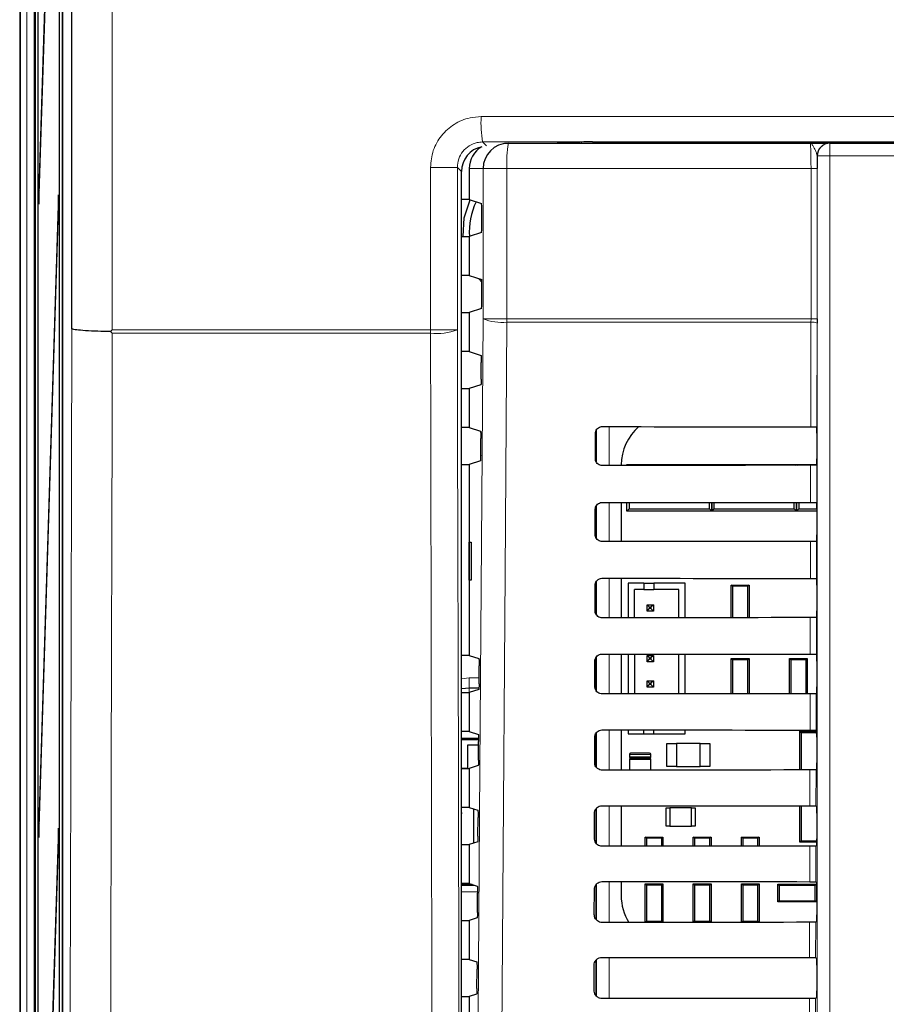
# Model space of a CAD drawing. Header units: millimetres. Extents: x 5 to 418, y 2 to 292.
# Tile 14 of 51: x 39 to 62, y 201 to 227. Entities that reach past the tile are written whole.
import ezdxf

# ---------------------------------------------------------------- set-up
doc = ezdxf.new("R2010")
doc.units = ezdxf.units.MM

msp = doc.modelspace()

# ---------------------------------------------------------------- linework, layer by layer
at = {"color": 7, "linetype": 'Continuous', "lineweight": 25}
for p, q in [((38.8288, 251.0853), (38.8288, 94.4184)), ((39.239, 250.7511), (39.239, 95.238)), ((39.9526, 250.2784), (39.9526, 118.8642)), ((40.2016, 218.7083), (40.2016, 250.0285)), ((39.3054, 244.3853), (39.3054, 98.752)), ((39.3133, 98.752), (39.3133, 244.3853)), ((39.8698, 244.3853), (39.8698, 119.5187)), ((39.8777, 119.5187), (39.8777, 244.3853)), ((39.8462, 238.8972), (39.333, 222.3602)), ((39.3369, 221.9849), (39.8501, 238.5219)), ((51.5899, 223.5853), (51.6944, 223.5853)), ((51.6944, 223.5853), (59.6397, 223.5853)), ((52.8443, 223.5853), (53.2432, 223.6113)), ((53.2389, 223.6112), (53.2432, 223.6113)), ((60.153, 223.5853), (60.1564, 223.5853)), ((60.1564, 223.5853), (81.1679, 223.5853)), ((50.6621, 222.9187), (50.6621, 222.107)), ((50.461, 153.4055), (50.461, 222.8414)), ((39.333, 222.3602), (39.3369, 221.9849)), ((39.348, 222.344), (39.333, 222.3602)), ((39.8462, 222.2305), (39.333, 205.6936)), ((39.8501, 221.8552), (39.8462, 222.2305)), ((50.6621, 222.107), (50.461, 222.107)), ((50.6621, 222.107), (50.9855, 221.9994)), ((39.3369, 205.3183), (39.8501, 221.8552)), ((50.9941, 221.4046), (50.9941, 221.8327)), ((50.461, 221.1303), (50.6621, 221.1303)), ((50.9855, 221.238), (50.6621, 221.1303)), ((50.6621, 221.1303), (50.6621, 220.107)), ((50.6621, 220.107), (50.461, 220.107)), ((50.6621, 220.107), (50.9941, 219.9965)), ((50.9941, 219.9307), (50.9188, 220.0216)), ((50.9941, 219.4046), (50.9941, 219.9965)), ((50.9855, 219.238), (50.6621, 219.1303)), ((50.461, 219.1303), (50.6621, 219.1303)), ((50.6621, 219.1303), (50.6621, 218.107)), ((59.8209, 218.9631), (59.8208, 218.8526)), ((50.6621, 218.107), (50.461, 218.107)), ((50.6621, 218.107), (50.9727, 218.0036)), ((50.9782, 217.3773), (50.9813, 217.8148)), ((50.9697, 217.2327), (50.6621, 217.1303)), ((50.461, 217.1303), (50.6621, 217.1303)), ((50.6621, 217.1303), (50.6621, 216.107)), ((59.8142, 216.1215), (59.8144, 216.1213)), ((50.6621, 216.107), (50.461, 216.107)), ((50.6621, 216.107), (50.9587, 216.0083)), ((53.9838, 215.2853), (53.9853, 215.952)), ((53.9955, 216.0025), (53.9955, 215.2279)), ((59.8172, 215.9549), (59.8172, 215.2825)), ((50.9641, 215.3726), (50.9672, 215.8195)), ((50.461, 215.1303), (50.6621, 215.1303)), ((50.9555, 215.228), (50.6621, 215.1303)), ((50.6621, 215.1303), (50.6621, 210.107)), ((54.6628, 215.1187), (54.6628, 215.1071)), ((54.8121, 215.1073), (54.8121, 215.1353)), ((54.8121, 215.1353), (54.8402, 215.1073)), ((54.8121, 215.1353), (55.4121, 215.1353)), ((55.4121, 215.1353), (56.4455, 215.1353)), ((56.4455, 215.1353), (57.0455, 215.1353)), ((57.0191, 215.109), (57.0455, 215.1353)), ((57.0455, 215.1353), (57.0455, 215.109)), ((57.0455, 215.1353), (57.0718, 215.109)), ((57.0455, 215.1353), (57.6455, 215.1353)), ((57.0455, 215.109), (57.0455, 215.1353)), ((57.6455, 215.1353), (58.6788, 215.1353)), ((58.6788, 215.1353), (59.2788, 215.1353)), ((59.2539, 215.1104), (59.2788, 215.1353)), ((59.2788, 215.1105), (59.2788, 215.1353)), ((59.2788, 215.1353), (59.3037, 215.1105)), ((59.2788, 215.1353), (59.8156, 215.1353)), ((59.2788, 215.1353), (59.2788, 215.1105)), ((59.8143, 215.1158), (59.8121, 215.1136)), ((54.6628, 214.1325), (54.6628, 213.1024)), ((54.8121, 213.902), (54.8121, 214.1324)), ((54.8709, 214.1323), (54.8709, 213.9608)), ((56.9867, 213.9608), (56.9867, 214.1307)), ((57.0455, 214.1307), (57.0455, 213.902)), ((57.0455, 213.902), (57.0455, 214.1307)), ((57.1043, 214.1306), (57.1043, 213.9608)), ((59.22, 213.9608), (59.22, 214.1292)), ((59.2788, 213.902), (59.2788, 214.1292)), ((59.2788, 214.1292), (59.2788, 213.902)), ((59.3376, 214.1292), (59.3376, 213.9608)), ((59.8098, 214.1261), (59.8143, 214.1215)), ((53.9791, 213.2853), (53.9807, 213.952)), ((53.9955, 214.0177), (53.9955, 213.2102)), ((54.8709, 213.9608), (54.8121, 213.902)), ((55.7788, 213.902), (54.8121, 213.902)), ((54.8709, 213.9608), (56.9867, 213.9608)), ((56.0788, 213.902), (55.7788, 213.902)), ((57.0455, 213.902), (56.0788, 213.902)), ((57.0455, 213.902), (56.9867, 213.9608)), ((57.1043, 213.9608), (57.0455, 213.902)), ((58.0121, 213.902), (57.0455, 213.902)), ((57.1043, 213.9608), (59.22, 213.9608)), ((58.3121, 213.902), (58.0121, 213.902)), ((59.2788, 213.902), (58.3121, 213.902)), ((59.2788, 213.902), (59.22, 213.9608)), ((59.3376, 213.9608), (59.2788, 213.902)), ((59.8172, 213.902), (59.2788, 213.902)), ((59.3376, 213.9608), (59.8172, 213.9608)), ((59.8172, 213.9549), (59.8172, 213.2825)), ((50.6639, 213.0854), (50.7146, 213.0863)), ((50.6639, 212.0853), (50.6639, 213.0854)), ((50.7146, 213.0863), (50.7146, 212.0844)), ((59.8143, 213.1158), (59.8074, 213.1089)), ((50.7146, 212.0844), (50.6639, 212.0853)), ((53.9955, 212.0323), (53.9955, 211.2008)), ((54.6628, 212.1372), (54.6628, 211.0978)), ((55.2599, 212.0079), (54.8432, 212.0079)), ((54.8432, 212.0079), (54.8432, 211.0979)), ((55.2599, 212.0079), (55.2599, 211.8413)), ((55.2599, 212.0079), (55.5265, 212.0079)), ((56.3432, 212.0079), (55.5265, 212.0079)), ((55.5265, 212.0079), (55.5265, 211.8413)), ((56.3432, 211.0991), (56.3432, 212.0079)), ((59.8051, 212.1308), (59.8143, 212.1215)), ((53.9744, 211.2853), (53.976, 211.952)), ((55.2599, 211.8413), (55.0099, 211.8413)), ((55.0099, 211.098), (55.0099, 211.8413)), ((55.2599, 211.8413), (55.5265, 211.8413)), ((56.1765, 211.8413), (55.5265, 211.8413)), ((56.1765, 211.099), (56.1765, 211.8413)), ((57.5621, 211.1), (57.5621, 211.9587)), ((57.5945, 211.9264), (57.5621, 211.9587)), ((57.5621, 211.9587), (58.0288, 211.9587)), ((57.5945, 211.9264), (57.5945, 211.1)), ((57.9965, 211.9264), (57.5945, 211.9264)), ((58.0288, 211.9587), (57.9965, 211.9264)), ((57.9965, 211.1003), (57.9965, 211.9264)), ((58.0288, 211.9587), (58.0288, 211.1003)), ((59.8172, 211.9549), (59.8172, 211.2825)), ((55.3432, 211.2746), (55.3432, 211.4413)), ((55.3432, 211.4413), (55.4099, 211.3746)), ((55.3432, 211.4413), (55.5099, 211.4413)), ((55.3432, 211.2746), (55.4099, 211.3413)), ((55.5099, 211.2746), (55.3432, 211.2746)), ((55.4099, 211.3413), (55.4099, 211.3746)), ((55.4099, 211.3746), (55.4432, 211.3746)), ((55.4432, 211.3413), (55.4099, 211.3413)), ((55.5099, 211.4413), (55.4432, 211.3746)), ((55.4432, 211.3746), (55.4432, 211.3413)), ((55.5099, 211.2746), (55.4432, 211.3413)), ((55.5099, 211.4413), (55.5099, 211.2746)), ((59.8143, 211.1158), (59.8027, 211.1042)), ((50.6621, 210.107), (50.461, 210.107)), ((50.6621, 210.107), (50.9165, 210.0223)), ((53.9697, 209.2853), (53.9713, 209.952)), ((53.9955, 210.0436), (53.9955, 209.1927)), ((54.6628, 210.1418), (54.6628, 209.0931)), ((54.8432, 210.1417), (54.8432, 209.0932)), ((55.0099, 210.1415), (55.0099, 209.0934)), ((55.3432, 210.1079), (55.4099, 210.0413)), ((55.3432, 210.1079), (55.5099, 210.1079)), ((55.3432, 209.9413), (55.3432, 210.1079)), ((55.3432, 209.9413), (55.4099, 210.0079)), ((55.5099, 209.9413), (55.3432, 209.9413)), ((55.4099, 210.0413), (55.4432, 210.0413)), ((55.4099, 210.0079), (55.4099, 210.0413)), ((55.4432, 210.0079), (55.4099, 210.0079)), ((55.5099, 210.1079), (55.4432, 210.0413)), ((55.4432, 210.0413), (55.4432, 210.0079)), ((55.5099, 209.9413), (55.4432, 210.0079)), ((55.5099, 210.1079), (55.5099, 209.9413)), ((56.1765, 209.0943), (56.1765, 210.1406)), ((56.3432, 209.0944), (56.3432, 210.1405)), ((57.5621, 209.0953), (57.5621, 210.0253)), ((57.5945, 209.993), (57.5621, 210.0253)), ((57.5621, 210.0253), (58.0288, 210.0253)), ((57.5945, 209.993), (57.5945, 209.0953)), ((57.9965, 209.993), (57.5945, 209.993)), ((58.0288, 210.0253), (57.9965, 209.993)), ((57.9965, 209.0956), (57.9965, 209.993)), ((58.0288, 210.0253), (58.0288, 209.0956)), ((59.1278, 209.993), (59.0955, 210.0253)), ((59.0955, 210.0253), (59.5621, 210.0253)), ((59.0955, 209.0963), (59.0955, 210.0253)), ((59.5298, 209.993), (59.1278, 209.993)), ((59.1278, 209.993), (59.1278, 209.0963)), ((59.5621, 210.0253), (59.5298, 209.993)), ((59.5298, 209.0966), (59.5298, 209.993)), ((59.5621, 210.0253), (59.5621, 209.0966)), ((59.8004, 210.1354), (59.8143, 210.1215)), ((59.8172, 209.9549), (59.8172, 209.2825)), ((50.9217, 209.3585), (50.9251, 209.8336)), ((55.3432, 209.4413), (55.4099, 209.3746)), ((55.3432, 209.2746), (55.3432, 209.4413)), ((55.3432, 209.4413), (55.5099, 209.4413)), ((55.5099, 209.4413), (55.4432, 209.3746)), ((55.5099, 209.4413), (55.5099, 209.2746)), ((50.461, 209.1303), (50.6621, 209.1303)), ((50.6621, 209.252), (50.9184, 209.252)), ((50.9132, 209.2139), (50.6621, 209.1303)), ((50.6621, 209.1303), (50.6621, 208.107)), ((55.3432, 209.2746), (55.4099, 209.3413)), ((55.5099, 209.2746), (55.3432, 209.2746)), ((55.4099, 209.3746), (55.4432, 209.3746)), ((55.4099, 209.3413), (55.4099, 209.3746)), ((55.4432, 209.3413), (55.4099, 209.3413)), ((55.4432, 209.3746), (55.4432, 209.3413)), ((55.5099, 209.2746), (55.4432, 209.3413)), ((59.8143, 209.1158), (59.798, 209.0995)), ((50.6621, 208.107), (50.461, 208.107)), ((50.6621, 208.107), (50.9024, 208.027)), ((54.6628, 208.1465), (54.6628, 207.0884)), ((54.8432, 208.1463), (54.8432, 208.0413)), ((55.2599, 208.0413), (55.2599, 208.146)), ((55.5265, 208.0413), (55.5265, 208.1458)), ((56.3432, 208.0413), (56.3432, 208.1452)), ((59.3621, 208.1103), (59.3989, 208.0736)), ((59.3621, 208.1103), (59.8153, 208.1103)), ((59.3621, 207.0918), (59.3621, 208.1103)), ((59.7958, 208.1401), (59.8143, 208.1215)), ((59.8097, 208.093), (59.8159, 208.093)), ((50.9104, 207.9187), (50.461, 207.9187)), ((50.9109, 207.8825), (50.461, 207.8825)), ((50.9076, 207.3538), (50.911, 207.8382)), ((53.965, 207.2853), (53.9666, 207.952)), ((53.9955, 208.0513), (53.9955, 207.1845)), ((54.8432, 208.0413), (55.2599, 208.0413)), ((55.2599, 208.0413), (55.5265, 208.0413)), ((55.5265, 208.0413), (56.3432, 208.0413)), ((59.8088, 208.0736), (59.3989, 208.0736)), ((59.3989, 208.0736), (59.3989, 207.0918)), ((59.817, 208.0142), (59.8088, 208.0736)), ((59.8172, 207.9549), (59.8172, 207.2825)), ((50.9104, 207.7491), (50.6167, 207.7491)), ((50.6167, 207.7491), (50.6167, 207.1325)), ((55.8621, 207.7853), (56.1155, 207.7853)), ((55.8621, 207.1853), (55.8621, 207.7853)), ((56.1155, 207.7853), (56.1155, 207.1853)), ((56.7421, 207.7853), (56.1155, 207.7853)), ((56.7421, 207.1853), (56.7421, 207.7853)), ((56.7421, 207.7853), (56.9955, 207.7853)), ((56.9955, 207.7853), (56.9955, 207.1853)), ((54.8788, 207.502), (54.8788, 207.4353)), ((54.8788, 207.3687), (54.8788, 207.0886)), ((55.4121, 207.5353), (54.9121, 207.5353)), ((55.4121, 207.402), (54.9121, 207.402)), ((54.9121, 207.402), (55.4121, 207.402)), ((55.4455, 207.4353), (55.4455, 207.502)), ((55.4455, 207.089), (55.4455, 207.3687)), ((50.6167, 207.1325), (50.461, 207.1325)), ((50.461, 207.1303), (50.6621, 207.1303)), ((50.6167, 207.1325), (50.6167, 207.1303)), ((50.899, 207.2092), (50.6621, 207.1303)), ((50.6621, 207.1303), (50.6621, 206.107)), ((56.1155, 207.1853), (55.8621, 207.1853)), ((56.1155, 207.1853), (56.7421, 207.1853)), ((56.9955, 207.1853), (56.7421, 207.1853)), ((59.8143, 207.1158), (59.7933, 207.0948)), ((50.6621, 206.107), (50.461, 206.107)), ((50.6621, 206.107), (50.8884, 206.0317)), ((50.7733, 206.07), (50.7733, 205.1673)), ((53.9955, 206.0589), (53.9955, 205.1762)), ((54.6628, 206.1512), (54.6628, 205.0837)), ((55.8455, 206.0937), (55.9455, 206.0937)), ((55.8455, 205.6103), (55.8455, 206.0937)), ((56.5121, 206.0937), (55.9455, 206.0937)), ((55.9455, 206.0937), (55.9455, 205.6103)), ((56.5121, 205.6103), (56.5121, 206.0937)), ((56.5121, 206.0937), (56.6121, 206.0937)), ((56.6121, 206.0937), (56.6121, 205.6103)), ((59.3621, 205.1937), (59.3621, 206.1478)), ((59.3989, 206.1478), (59.3989, 205.2304)), ((59.7911, 206.1448), (59.8143, 206.1215)), ((50.8934, 205.3491), (50.8969, 205.8429)), ((53.9604, 205.2853), (53.9619, 205.952)), ((59.8172, 205.9549), (59.8172, 205.2825)), ((39.333, 205.6936), (39.3369, 205.3183)), ((39.348, 205.6774), (39.333, 205.6936)), ((39.8462, 205.5639), (39.333, 189.0269)), ((39.8501, 205.1886), (39.8462, 205.5639)), ((55.9455, 205.6103), (55.8455, 205.6103)), ((55.9455, 205.6103), (56.5121, 205.6103)), ((56.6121, 205.6103), (56.5121, 205.6103)), ((55.2955, 205.0842), (55.2955, 205.3253)), ((55.3278, 205.293), (55.2955, 205.3253)), ((55.2955, 205.3253), (55.7621, 205.3253)), ((55.3278, 205.293), (55.3278, 205.0842)), ((55.7298, 205.293), (55.3278, 205.293)), ((55.7621, 205.3253), (55.7298, 205.293)), ((55.7298, 205.0846), (55.7298, 205.293)), ((55.7621, 205.3253), (55.7621, 205.0846)), ((56.5945, 205.293), (56.5621, 205.3253)), ((56.5621, 205.3253), (57.0288, 205.3253)), ((56.5621, 205.0852), (56.5621, 205.3253)), ((56.9965, 205.293), (56.5945, 205.293)), ((56.5945, 205.293), (56.5945, 205.0852)), ((57.0288, 205.3253), (56.9965, 205.293)), ((56.9965, 205.0855), (56.9965, 205.293)), ((57.0288, 205.3253), (57.0288, 205.0855)), ((57.8288, 205.0861), (57.8288, 205.3253)), ((57.8611, 205.293), (57.8288, 205.3253)), ((57.8288, 205.3253), (58.2955, 205.3253)), ((57.8611, 205.293), (57.8611, 205.0861)), ((58.2632, 205.293), (57.8611, 205.293)), ((58.2955, 205.3253), (58.2632, 205.293)), ((58.2632, 205.0864), (58.2632, 205.293)), ((58.2955, 205.3253), (58.2955, 205.0864)), ((39.3369, 188.6516), (39.8501, 205.1886)), ((50.461, 205.1303), (50.6621, 205.1303)), ((50.8849, 205.2045), (50.6621, 205.1303)), ((50.6621, 205.1303), (50.6621, 204.107)), ((59.3989, 205.2304), (59.3621, 205.1937)), ((59.8167, 205.1937), (59.3621, 205.1937)), ((59.3989, 205.2304), (59.817, 205.2304)), ((59.8143, 205.1158), (59.7886, 205.0901)), ((50.6621, 204.107), (50.461, 204.107)), ((50.7404, 204.081), (50.461, 204.081)), ((50.6455, 204.081), (50.6455, 204.107)), ((50.6621, 204.107), (50.8743, 204.0364)), ((53.9557, 203.2853), (53.9572, 203.952)), ((53.9955, 204.0664), (53.9955, 203.1678)), ((54.6628, 204.1558), (54.6628, 203.7853)), ((55.3278, 204.0597), (55.2955, 204.092)), ((55.2955, 204.092), (55.7621, 204.092)), ((55.2955, 203.0795), (55.2955, 204.092)), ((55.7298, 204.0597), (55.3278, 204.0597)), ((55.3278, 204.0597), (55.3278, 203.111)), ((55.7621, 204.092), (55.7298, 204.0597)), ((55.7298, 203.111), (55.7298, 204.0597)), ((55.7621, 204.092), (55.7621, 203.0799)), ((56.5945, 204.0597), (56.5621, 204.092)), ((56.5621, 204.092), (57.0288, 204.092)), ((56.5621, 203.0805), (56.5621, 204.092)), ((56.9965, 204.0597), (56.5945, 204.0597)), ((56.5945, 204.0597), (56.5945, 203.111)), ((57.0288, 204.092), (56.9965, 204.0597)), ((56.9965, 203.111), (56.9965, 204.0597)), ((57.0288, 204.092), (57.0288, 203.0809)), ((57.8288, 203.0814), (57.8288, 204.092)), ((57.8611, 204.0597), (57.8288, 204.092)), ((57.8288, 204.092), (58.2955, 204.092)), ((57.8611, 204.0597), (57.8611, 203.111)), ((58.2632, 204.0597), (57.8611, 204.0597)), ((58.2955, 204.092), (58.2632, 204.0597)), ((58.2632, 203.111), (58.2632, 204.0597)), ((58.2955, 204.092), (58.2955, 203.0817)), ((58.7888, 204.0853), (58.8211, 204.053)), ((58.7888, 203.6187), (58.7888, 204.0853)), ((58.7888, 204.0853), (59.8021, 204.0853)), ((58.8211, 204.053), (58.8211, 203.651)), ((59.7698, 204.053), (58.8211, 204.053)), ((59.7698, 204.053), (59.8021, 204.0853)), ((59.7698, 203.651), (59.7698, 204.053)), ((59.7864, 204.1494), (59.8143, 204.1215)), ((59.8021, 204.0853), (59.8021, 203.6187)), ((59.8172, 203.9549), (59.8172, 203.2825)), ((50.8793, 203.3444), (50.8829, 203.8476)), ((58.8211, 203.651), (58.7888, 203.6187)), ((59.8021, 203.6187), (58.7888, 203.6187)), ((58.8211, 203.651), (59.7698, 203.651)), ((59.8021, 203.6187), (59.7698, 203.651)), ((50.8708, 203.1998), (50.6621, 203.1303)), ((50.461, 203.1303), (50.6621, 203.1303)), ((50.6621, 203.1303), (50.6621, 202.107)), ((55.2963, 203.0795), (55.3278, 203.111)), ((55.3278, 203.111), (55.7298, 203.111)), ((55.7298, 203.111), (55.7609, 203.0799)), ((56.564, 203.0805), (56.5945, 203.111)), ((56.5945, 203.111), (56.9965, 203.111)), ((56.9965, 203.111), (57.0266, 203.0809)), ((57.8316, 203.0814), (57.8611, 203.111)), ((57.8611, 203.111), (58.2632, 203.111)), ((58.2632, 203.111), (58.2924, 203.0817)), ((59.8143, 203.1158), (59.7839, 203.0854)), ((59.7818, 202.1541), (59.8143, 202.1215)), ((50.6621, 202.107), (50.461, 202.107)), ((50.6621, 202.107), (50.8603, 202.0411)), ((53.951, 201.2853), (53.9526, 201.952)), ((53.9955, 202.0738), (53.9955, 201.1592)), ((59.8172, 201.9549), (59.8172, 201.2825)), ((50.8652, 201.3397), (50.8688, 201.8523)), ((50.461, 201.1303), (50.6621, 201.1303)), ((50.8566, 201.1951), (50.6621, 201.1303)), ((50.6621, 201.1303), (50.6621, 200.107)), ((59.8143, 201.1158), (59.7793, 201.0808))]:
    msp.add_line(p, q, dxfattribs=at)
at = {"color": 7, "linetype": 'Continuous', "lineweight": 18}
for p, q in [((38.8492, 94.4388), (38.8492, 251.0853)), ((39.0159, 251.0853), (39.0159, 94.4388)), ((41.2653, 250.0285), (41.2653, 218.6751)), ((39.9443, 119.1563), (39.9443, 245.9176)), ((39.2095, 119.1636), (39.2095, 244.3404)), ((51.0157, 223.6198), (51.1139, 223.5216)), ((52.842, 223.5853), (53.2389, 223.6112)), ((53.6175, 223.5853), (53.6175, 223.6193)), ((60.1564, 223.5853), (60.1564, 223.252)), ((59.8231, 223.252), (59.8197, 223.252)), ((59.8231, 223.252), (60.1564, 223.252)), ((59.8231, 195.3626), (59.8231, 223.252)), ((81.1679, 223.252), (60.1564, 223.252)), ((60.1564, 223.252), (60.1564, 195.3626)), ((49.642, 218.6752), (49.642, 222.9519)), ((49.642, 222.9519), (50.3506, 222.9519)), ((50.3506, 222.9519), (50.3506, 218.6752)), ((50.461, 222.8414), (50.3506, 222.9519)), ((51.0287, 222.9187), (50.6621, 222.9187)), ((51.0287, 218.9631), (51.0287, 222.9187)), ((51.6564, 222.9187), (51.0287, 222.9187)), ((59.6598, 222.9187), (51.6564, 222.9187)), ((51.6564, 222.9187), (51.6564, 218.9631)), ((59.8209, 222.9187), (59.6598, 222.9187)), ((59.6598, 218.9631), (59.6598, 222.9187)), ((59.8209, 222.9187), (59.8209, 218.9631)), ((51.6564, 218.9631), (51.0287, 218.9631)), ((51.6564, 218.9631), (59.6598, 218.9631)), ((59.6596, 218.8747), (51.6568, 218.8747)), ((59.6532, 216.1243), (59.6596, 218.8747)), ((59.6596, 218.8747), (59.6598, 218.9631)), ((59.8209, 218.9631), (59.6598, 218.9631)), ((59.8208, 218.8526), (59.8144, 216.1213)), ((49.642, 218.6752), (50.3506, 218.6752)), ((54.3434, 216.1281), (54.3434, 215.1069)), ((54.0101, 215.1955), (54.0101, 216.0393)), ((59.6485, 214.129), (59.6508, 215.1107)), ((59.8121, 215.1136), (59.8098, 214.1261)), ((54.0101, 213.1874), (54.0101, 214.0471)), ((54.3434, 214.1328), (54.3434, 213.1022)), ((59.6439, 212.1336), (59.6462, 213.106)), ((59.8074, 213.1089), (59.8051, 212.1308)), ((54.0101, 211.1793), (54.0101, 212.0548)), ((54.3434, 212.1374), (54.3434, 211.0975)), ((59.6392, 210.1383), (59.6415, 211.1013)), ((59.8027, 211.1042), (59.8004, 210.1354)), ((54.0101, 209.171), (54.0101, 210.0624)), ((54.3434, 210.1421), (54.3434, 209.0928)), ((50.461, 209.4906), (50.6621, 209.5187)), ((50.6621, 209.252), (50.6621, 209.5187)), ((50.6621, 209.5187), (50.9228, 209.5187)), ((50.6621, 209.1303), (50.6621, 209.252)), ((59.6346, 208.143), (59.6368, 209.0966)), ((59.798, 209.0995), (59.7958, 208.1401)), ((54.3434, 208.1468), (54.3434, 207.0881)), ((54.0101, 207.1625), (54.0101, 208.0699)), ((54.8788, 207.502), (55.4455, 207.502)), ((55.4455, 207.4353), (54.8788, 207.4353)), ((54.8788, 207.3687), (55.4455, 207.3687)), ((59.6299, 206.1476), (59.6321, 207.0919)), ((59.7933, 207.0948), (59.7911, 206.1448)), ((54.0101, 205.154), (54.0101, 206.0774)), ((54.3434, 206.1514), (54.3434, 205.0834)), ((59.6252, 204.1523), (59.6274, 205.0872)), ((59.7886, 205.0901), (59.7864, 204.1494)), ((50.7411, 204.0808), (50.461, 204.0808)), ((50.461, 204.0545), (50.8198, 204.0545)), ((54.0101, 203.1454), (54.0101, 204.0847)), ((54.3434, 204.1561), (54.3434, 203.0787)), ((50.8828, 203.8881), (50.461, 203.8881)), ((59.6206, 202.157), (59.6227, 203.0826)), ((59.7839, 203.0854), (59.7818, 202.1541)), ((54.3434, 202.1608), (54.3434, 201.074)), ((54.0101, 201.1394), (54.0101, 202.092)), ((59.6159, 200.1616), (59.6181, 201.0779)), ((59.7793, 201.0808), (59.7771, 200.1588))]:
    msp.add_line(p, q, dxfattribs=at)
at = {"color": 7, "linetype": 'Continuous', "lineweight": 25, "flags": 128}
for points in [[(50.4992, 221.1303), (50.5305, 221.6246), (50.684, 222.0998)], [(50.461, 209.2316), (50.4671, 209.2328), (50.6621, 209.252)], [(50.461, 205.9698), (50.4616, 205.952), (50.461, 205.9342)]]:
    msp.add_lwpolyline(points, dxfattribs=at)
at = {"color": 7, "linetype": 'Continuous', "lineweight": 18, "flags": 128}
for points in [[(50.8625, 195.3754), (50.9456, 207.165), (51.0287, 218.9631)], [(51.6568, 218.8747), (51.6474, 217.5533), (51.61, 212.2676), (51.4899, 195.287)], [(40.1454, 195.0563), (40.1594, 200.9403), (40.1736, 206.9368), (40.2016, 218.7083)], [(41.2662, 218.5871), (41.2608, 216.3183), (41.2388, 207.0676), (41.2243, 201.0159), (41.2238, 200.7862), (41.21, 194.9997)], [(49.6975, 194.9998), (49.6944, 196.3213), (49.6821, 201.6077), (49.6622, 210.0973), (49.6487, 215.902), (49.6424, 218.587)], [(50.3506, 218.6752), (50.3568, 215.9902), (50.3778, 207.0084), (50.3917, 201.0205), (50.4056, 195.088)]]:
    msp.add_lwpolyline(points, dxfattribs=at)
at = {"color": 7, "linetype": 'Continuous', "lineweight": 18}
for centre, radius, start, end in [((53.9494, 224.1273), 2.9773, 176.93586, 189.81289), ((54.608, 223.0848), 2.9563, 170.252, 183.22138), ((60.1564, 223.252), 0.3333, 90.00436, 180.00436), ((51.5303, 220.2515), 1.3826, 248.72712, 275.24722), ((63.2567, 218.9629), 11.6003, 179.99924, 180.43593), ((59.6965, 218.545), 0.3317, 67.99669, 96.38698), ((60.1481, 218.6752), 10.5061, 179.99964, 180.48088), ((49.8173, 220.0689), 1.4922, 263.26777, 290.93777)]:
    msp.add_arc(centre, radius, start, end, dxfattribs=at)
at = {"color": 7, "linetype": 'Continuous', "lineweight": 25}
for centre, radius, start, end in [((51.6949, 222.9191), 0.6662, 90.03931, 180.03926), ((60.153, 223.252), 0.3333, 90.00436, 180.00436), ((52.4955, 221.252), 1.8333, 154.31242, 183.76482), ((55.9845, 215.1187), 1.3217, 130.24926, 180), ((60.0288, 208.0736), 0.22, 174.94204, 180), ((54.9121, 207.502), 0.0333, 90, 180), ((54.9121, 207.4353), 0.0333, 180, 270), ((54.9121, 207.3687), 0.0333, 90, 180), ((55.4121, 207.502), 0.0333, 0, 90), ((55.4121, 207.4353), 0.0333, 270, 0), ((55.4121, 207.3687), 0.0333, 0, 90), ((55.9845, 203.7853), 1.3217, 180, 212.29556)]:
    msp.add_arc(centre, radius, start, end, dxfattribs=at)
for centre, major_axis, ratio, start_param, end_param in [((51.1278, 222.8412), (0.4716, -0.4716), 0.9996346, 2.5596141, 3.9268385), ((51.3297, 222.9187), (-0.6676, 0), 0.9986295, 5.2412018, 6.2831853), ((53.9472, 223.6079), (0.7333, 0), 0.0174551, 1.6210889, 2.8797933), ((50.9853, 221.8327), (0, 0.1667), 0.0524078, 4.712389, 6.265732), ((50.9853, 221.4046), (0, 0.1667), 0.0524078, 3.1590459, 4.712389), ((50.9853, 219.4046), (0, 0.1667), 0.0524078, 3.1590459, 4.712389), ((70.6621, 221.9466), (333.7376, 0), 0.0174551, 4.6629288, 4.6793961), ((59.8143, 215.9549), (0, 0.1667), 0.0174551, 4.712389, 6.2302814), ((70.6621, 209.3179), (332.0478, 0), 0.0174551, 1.6039642, 1.6205084), ((59.8143, 215.2825), (0, 0.1667), 0.0174551, 3.1590459, 4.712389), ((70.6621, 219.9466), (333.47, 0), 0.0174551, 4.662889, 4.6793557), ((59.8143, 213.9549), (0, 0.1667), 0.0174551, 4.712389, 6.265732), ((59.8143, 213.2825), (0, 0.1667), 0.0174551, 3.1590459, 4.712389), ((70.6621, 207.3179), (331.7802, 0), 0.0174551, 1.6040051, 1.6205486), ((70.6621, 217.9465), (333.2024, 0), 0.0174551, 4.6628493, 4.6793152), ((59.8143, 211.9549), (0, 0.1667), 0.0174551, 4.712389, 6.265732), ((59.8143, 211.2825), (0, 0.1667), 0.0174551, 3.1590459, 4.712389), ((70.6621, 205.3179), (331.5126, 0), 0.0174551, 1.6040461, 1.6205888), ((70.6621, 215.9465), (332.9347, 0), 0.0174551, 4.6628094, 4.6792746), ((59.8143, 209.9549), (0, 0.1667), 0.0174551, 4.712389, 6.265732), ((59.8143, 209.2825), (0, 0.1667), 0.0174551, 3.1590459, 4.712389), ((70.6621, 203.3179), (331.245, 0), 0.0174551, 1.6040871, 1.620629), ((70.6621, 213.9465), (332.6671, 0), 0.0174551, 4.6627695, 4.6792339), ((59.8143, 207.9549), (0, 0.1667), 0.0174551, 4.712389, 6.265732), ((70.6621, 201.3179), (330.9774, 0), 0.0174551, 1.6041282, 1.6206693), ((59.8143, 207.2825), (0, 0.1667), 0.0174551, 3.1590459, 4.712389), ((70.6621, 211.9465), (332.3995, 0), 0.0174551, 4.6627295, 4.6791932), ((59.8143, 205.9549), (0, 0.1667), 0.0174551, 4.712389, 6.265732), ((59.8143, 205.2825), (0, 0.1667), 0.0174551, 3.1590459, 4.712389), ((70.6621, 199.3179), (330.7098, 0), 0.0174551, 1.6041693, 1.6207097), ((70.6621, 209.9465), (332.1319, 0), 0.0174551, 4.6626895, 4.6791524), ((59.8143, 203.9549), (0, 0.1667), 0.0174551, 4.712389, 6.265732), ((59.8143, 203.2825), (0, 0.1667), 0.0174551, 3.1590459, 4.712389), ((70.6621, 197.3179), (330.4422, 0), 0.0174551, 1.6042105, 1.6207502), ((70.6621, 207.9465), (331.8643, 0), 0.0174551, 4.6626494, 4.6791115), ((59.8143, 201.9549), (0, 0.1667), 0.0174551, 4.712389, 6.265732), ((59.8143, 201.2825), (0, 0.1667), 0.0174551, 3.1590459, 4.712389), ((70.6621, 195.3179), (330.1746, 0), 0.0174551, 1.6042518, 1.6207907)]:
    msp.add_ellipse(centre, major_axis=major_axis, ratio=ratio, start_param=start_param, end_param=end_param, dxfattribs=at)
at = {"color": 7, "linetype": 'Continuous', "lineweight": 18}
for points, knots in [([(50.9764, 224.2864), (50.8781, 224.2799), (50.6301, 224.2633), (50.2549, 224.1032), (49.9164, 223.8014), (49.6863, 223.4017), (49.6568, 223.1018), (49.642, 222.9519)], [0, 0, 0, 0, 0.1412667, 0.3563819, 0.5711623, 0.7856219, 1, 1, 1, 1]), ([(50.9764, 224.2864), (53.6611, 224.2888), (59.0321, 224.2937), (67.2174, 224.2968), (75.5252, 224.2965), (83.277, 224.293), (88.2153, 224.2884), (90.3479, 224.2864)], [0, 0, 0, 0, 0.2047211, 0.4095618, 0.6233946, 0.8373635, 1, 1, 1, 1]), ([(50.3506, 222.9519), (50.3579, 223.0269), (50.3726, 223.1769), (50.4872, 223.3769), (50.656, 223.5279), (50.843, 223.6082), (50.9667, 223.6165), (51.0157, 223.6198)], [0, 0, 0, 0, 0.21427, 0.4287754, 0.6436592, 0.858804, 1, 1, 1, 1]), ([(90.3086, 223.6199), (88.1803, 223.6218), (83.2536, 223.6264), (75.5173, 223.6299), (67.2276, 223.6302), (59.0569, 223.6271), (53.6966, 223.6223), (51.0157, 223.6198)], [0, 0, 0, 0, 0.1626353, 0.3764682, 0.5904375, 0.7951591, 1, 1, 1, 1]), ([(59.6598, 222.9187), (59.6596, 222.9936), (59.6591, 223.1433), (59.6557, 223.343), (59.6506, 223.4937), (59.645, 223.5739), (59.6412, 223.5821), (59.6397, 223.5853)], [0, 0, 0, 0, 0.2142796, 0.4285866, 0.6430662, 0.8578514, 1, 1, 1, 1]), ([(59.8197, 223.252), (59.8143, 223.2784), (59.8002, 223.347), (59.739, 223.4791), (59.6871, 223.5684), (59.6525, 223.5853), (59.64, 223.5853), (59.6397, 223.5853)], [0, 0, 0, 0, 0.1744978, 0.4524056, 0.7988385, 0.996423, 1, 1, 1, 1]), ([(41.2653, 218.6751), (42.7761, 218.6752), (45.5665, 218.6752), (48.3608, 218.6752), (49.642, 218.6752)], [0, 0, 0, 0, 0.5414736, 1, 1, 1, 1]), ([(49.6424, 218.587), (48.3611, 218.587), (45.5671, 218.587), (42.7769, 218.587), (41.2662, 218.5871)], [0, 0, 0, 0, 0.458552, 1, 1, 1, 1])]:
    msp.add_open_spline(points, degree=3, knots=knots, dxfattribs=at)
at = {"color": 7, "linetype": 'Continuous', "lineweight": 25}
for points, knots in [([(53.9104, 223.6207), (56.7037, 223.6228), (62.292, 223.627), (70.6745, 223.6286), (79.0517, 223.627), (84.626, 223.6228), (87.4139, 223.6207)], [0, 0, 0, 0, 0.2502372, 0.500633, 0.7502376, 1, 1, 1, 1]), ([(59.6397, 223.5853), (59.6404, 223.5853), (59.7455, 223.5853), (59.9159, 223.5853), (60.0789, 223.5853), (60.1002, 223.5853), (60.1016, 223.5853)], [0, 0, 0, 0, 0.0036444, 0.5669873, 0.9718875, 1, 1, 1, 1]), ([(59.8197, 223.252), (59.8199, 223.2329), (59.8206, 223.1275), (59.8208, 223.0126), (59.8209, 222.9187)], [0, 0, 0, 0, 0.181685, 1, 1, 1, 1]), ([(41.2077, 218.6314), (41.0984, 218.6332), (40.861, 218.637), (40.5475, 218.652), (40.309, 218.6735), (40.217, 218.6933), (40.2027, 218.705), (40.2017, 218.7081), (40.2016, 218.7083)], [0, 0, 0, 0, 0.2028755, 0.4405312, 0.6784807, 0.916947, 0.9934265, 1, 1, 1, 1]), ([(41.2077, 218.6314), (41.2258, 218.6452), (41.245, 218.6598), (41.2642, 218.6743), (41.2653, 218.6751)], [0, 0, 0, 0, 0.94558801, 1, 1, 1, 1]), ([(41.2662, 218.5871), (41.2652, 218.5879), (41.2456, 218.6026), (41.2261, 218.6174), (41.2077, 218.6314)], [0, 0, 0, 0, 0.0537687, 1, 1, 1, 1]), ([(50.9727, 218.0036), (50.9737, 218.0014), (50.9757, 217.997), (50.9783, 217.9671), (50.9803, 217.9239), (50.9814, 217.8706), (50.9813, 217.8333), (50.9813, 217.8148)], [0, 0, 0, 0, 0.2016526, 0.4033255, 0.6044083, 0.8042902, 1, 1, 1, 1]), ([(50.9782, 217.3773), (50.978, 217.359), (50.9775, 217.3225), (50.9757, 217.277), (50.9732, 217.245), (50.9711, 217.2338), (50.9699, 217.2329), (50.9697, 217.2327)], [0, 0, 0, 0, 0.2359147, 0.471797, 0.7085457, 0.9467446, 1, 1, 1, 1]), ([(53.9853, 215.952), (53.9857, 215.9598), (53.9869, 215.9876), (54.002, 216.034), (54.0385, 216.0827), (54.0894, 216.1163), (54.1334, 216.1276), (54.1577, 216.1282), (54.1621, 216.1283)], [0, 0, 0, 0, 0.0850535, 0.30199052, 0.51961151, 0.73676938, 0.95223374, 1, 1, 1, 1]), ([(59.6532, 216.1243), (59.6718, 216.1243), (59.709, 216.1242), (59.7577, 216.1237), (59.7941, 216.1229), (59.8109, 216.1221), (59.8135, 216.1217), (59.8142, 216.1215)], [0, 0, 0, 0, 0.225254, 0.4504807, 0.6764687, 0.9039241, 1, 1, 1, 1]), ([(50.9587, 216.0083), (50.9597, 216.0061), (50.9617, 216.0017), (50.9643, 215.9718), (50.9662, 215.9285), (50.9673, 215.8753), (50.9673, 215.838), (50.9672, 215.8195)], [0, 0, 0, 0, 0.2016552, 0.4033307, 0.6044153, 0.8042968, 1, 1, 1, 1]), ([(50.9641, 215.3726), (50.9639, 215.3543), (50.9634, 215.3178), (50.9616, 215.2723), (50.9591, 215.2403), (50.957, 215.2291), (50.9558, 215.2282), (50.9555, 215.228)], [0, 0, 0, 0, 0.23591216, 0.47179193, 0.70853945, 0.94673944, 1, 1, 1, 1]), ([(54.1621, 215.1067), (54.1545, 215.107), (54.127, 215.1081), (54.0809, 215.1226), (54.0321, 215.1581), (53.9978, 215.2077), (53.9848, 215.2528), (53.984, 215.279), (53.9838, 215.2853)], [0, 0, 0, 0, 0.0819832, 0.2941466, 0.5056511, 0.7175519, 0.931033, 1, 1, 1, 1]), ([(59.8121, 215.1136), (59.8099, 215.1132), (59.8054, 215.1126), (59.7753, 215.1117), (59.7317, 215.111), (59.6873, 215.1107), (59.6597, 215.1107), (59.6508, 215.1107)], [0, 0, 0, 0, 0.2249122, 0.4498651, 0.6736204, 0.8949376, 1, 1, 1, 1]), ([(53.9807, 213.952), (53.981, 213.9604), (53.9823, 213.9892), (53.9982, 214.0371), (54.0359, 214.0869), (54.0884, 214.1211), (54.1333, 214.1323), (54.1579, 214.1328), (54.1621, 214.1329)], [0, 0, 0, 0, 0.08853685, 0.30549419, 0.52312074, 0.74026227, 0.95569578, 1, 1, 1, 1]), ([(59.6485, 214.129), (59.6671, 214.1289), (59.7043, 214.1288), (59.7531, 214.1283), (59.7894, 214.1276), (59.807, 214.1268), (59.8091, 214.1263), (59.8098, 214.1261)], [0, 0, 0, 0, 0.2200079, 0.4399891, 0.6607138, 0.8828719, 1, 1, 1, 1]), ([(54.1621, 213.102), (54.154, 213.1023), (54.1255, 213.1035), (54.0779, 213.1188), (54.028, 213.1554), (53.993, 213.2066), (53.98, 213.2526), (53.9793, 213.2791), (53.9791, 213.2853)], [0, 0, 0, 0, 0.08535942, 0.29750523, 0.50900587, 0.7209231, 0.93443429, 1, 1, 1, 1]), ([(59.8074, 213.1089), (59.8052, 213.1085), (59.8008, 213.1079), (59.7706, 213.107), (59.727, 213.1063), (59.6826, 213.106), (59.655, 213.106), (59.6462, 213.106)], [0, 0, 0, 0, 0.2249182, 0.4498771, 0.6736383, 0.8949613, 1, 1, 1, 1]), ([(53.976, 211.952), (53.9764, 211.9609), (53.9778, 211.9908), (53.9944, 212.0401), (54.0334, 212.091), (54.0874, 212.1258), (54.1332, 212.137), (54.1582, 212.1375), (54.1621, 212.1376)], [0, 0, 0, 0, 0.0918409, 0.3088174, 0.5264491, 0.7435751, 0.9589796, 1, 1, 1, 1]), ([(59.6439, 212.1336), (59.6625, 212.1336), (59.6996, 212.1335), (59.7484, 212.133), (59.7848, 212.1322), (59.8024, 212.1314), (59.8044, 212.1309), (59.8051, 212.1308)], [0, 0, 0, 0, 0.2200138, 0.4400009, 0.6607316, 0.8828958, 1, 1, 1, 1]), ([(54.1621, 211.0973), (54.1534, 211.0977), (54.1239, 211.0989), (54.0749, 211.1149), (54.0239, 211.1528), (53.9883, 211.2054), (53.9753, 211.2524), (53.9746, 211.2793), (53.9744, 211.2853)], [0, 0, 0, 0, 0.0885636, 0.3006931, 0.5121907, 0.724124, 0.9376639, 1, 1, 1, 1]), ([(59.8027, 211.1042), (59.8005, 211.1039), (59.7961, 211.1032), (59.7659, 211.1023), (59.7223, 211.1017), (59.6779, 211.1014), (59.6503, 211.1013), (59.6415, 211.1013)], [0, 0, 0, 0, 0.2249241, 0.449889, 0.6736562, 0.8949851, 1, 1, 1, 1]), ([(50.9165, 210.0223), (50.9175, 210.0201), (50.9195, 210.0158), (50.9221, 209.9859), (50.924, 209.9426), (50.9252, 209.8893), (50.9251, 209.852), (50.9251, 209.8336)], [0, 0, 0, 0, 0.20166302, 0.40334649, 0.60443607, 0.80431676, 1, 1, 1, 1]), ([(53.9713, 209.952), (53.9717, 209.9614), (53.9732, 209.9924), (53.9907, 210.0432), (54.0309, 210.0952), (54.0864, 210.1306), (54.1331, 210.1417), (54.1584, 210.1422), (54.1621, 210.1423)], [0, 0, 0, 0, 0.09497923, 0.31197387, 0.5296104, 0.74672165, 0.96209856, 1, 1, 1, 1]), ([(59.6392, 210.1383), (59.6578, 210.1383), (59.695, 210.1382), (59.7438, 210.1376), (59.7801, 210.1369), (59.7977, 210.1361), (59.7997, 210.1356), (59.8004, 210.1354)], [0, 0, 0, 0, 0.2200197, 0.4400127, 0.6607494, 0.8829196, 1, 1, 1, 1]), ([(50.9217, 209.3585), (50.9215, 209.3402), (50.921, 209.3037), (50.9192, 209.2581), (50.9167, 209.2262), (50.9146, 209.215), (50.9134, 209.2141), (50.9132, 209.2139)], [0, 0, 0, 0, 0.2359045, 0.4717765, 0.7085205, 0.946724, 1, 1, 1, 1]), ([(54.1621, 209.0926), (54.1529, 209.093), (54.1223, 209.0943), (54.0719, 209.1111), (54.0198, 209.1502), (53.9836, 209.2043), (53.9706, 209.2522), (53.9699, 209.2794), (53.9697, 209.2853)], [0, 0, 0, 0, 0.0916086, 0.3037232, 0.5152183, 0.7271671, 0.9407346, 1, 1, 1, 1]), ([(59.798, 209.0995), (59.7958, 209.0992), (59.7914, 209.0985), (59.7613, 209.0976), (59.7176, 209.097), (59.6732, 209.0967), (59.6457, 209.0966), (59.6368, 209.0966)], [0, 0, 0, 0, 0.2249301, 0.449901, 0.6736741, 0.8950089, 1, 1, 1, 1]), ([(53.9666, 207.952), (53.9671, 207.962), (53.9687, 207.994), (53.9869, 208.0462), (54.0283, 208.0993), (54.0854, 208.1353), (54.133, 208.1464), (54.1586, 208.1469), (54.1621, 208.1469)], [0, 0, 0, 0, 0.097964, 0.3149759, 0.5326169, 0.7497141, 0.965065, 1, 1, 1, 1]), ([(59.6346, 208.143), (59.6531, 208.1429), (59.6903, 208.1428), (59.7391, 208.1423), (59.7754, 208.1416), (59.7931, 208.1408), (59.7951, 208.1403), (59.7958, 208.1401)], [0, 0, 0, 0, 0.2200256, 0.4400245, 0.6607672, 0.8829435, 1, 1, 1, 1]), ([(50.9024, 208.027), (50.9034, 208.0248), (50.9054, 208.0204), (50.908, 207.9906), (50.91, 207.9473), (50.9111, 207.894), (50.911, 207.8567), (50.911, 207.8382)], [0, 0, 0, 0, 0.2016656, 0.4033518, 0.604443, 0.8043234, 1, 1, 1, 1]), ([(50.9076, 207.3538), (50.9073, 207.3355), (50.9069, 207.299), (50.9051, 207.2534), (50.9026, 207.2215), (50.9004, 207.2103), (50.8992, 207.2094), (50.899, 207.2092)], [0, 0, 0, 0, 0.235902, 0.4717714, 0.7085142, 0.9467189, 1, 1, 1, 1]), ([(54.1621, 207.088), (54.1524, 207.0884), (54.1208, 207.0898), (54.0689, 207.1073), (54.0157, 207.1475), (53.9789, 207.2031), (53.9659, 207.252), (53.9652, 207.2796), (53.965, 207.2853)], [0, 0, 0, 0, 0.0945061, 0.3066068, 0.5181, 0.730064, 0.9436579, 1, 1, 1, 1]), ([(59.7933, 207.0948), (59.7911, 207.0945), (59.7867, 207.0938), (59.7566, 207.0929), (59.713, 207.0923), (59.6685, 207.092), (59.641, 207.0919), (59.6321, 207.0919)], [0, 0, 0, 0, 0.2249361, 0.4499129, 0.673692, 0.8950327, 1, 1, 1, 1]), ([(50.8884, 206.0317), (50.8894, 206.0295), (50.8914, 206.0251), (50.894, 205.9952), (50.8959, 205.9519), (50.897, 205.8987), (50.897, 205.8614), (50.8969, 205.8429)], [0, 0, 0, 0, 0.2016683, 0.4033571, 0.60445, 0.8043301, 1, 1, 1, 1]), ([(53.9619, 205.952), (53.9625, 205.9625), (53.9641, 205.9956), (53.9831, 206.0493), (54.0258, 206.1034), (54.0844, 206.1401), (54.1329, 206.1511), (54.1588, 206.1515), (54.1621, 206.1516)], [0, 0, 0, 0, 0.1008064, 0.3178345, 0.5354797, 0.7525636, 0.9678898, 1, 1, 1, 1]), ([(59.6299, 206.1476), (59.6485, 206.1476), (59.6857, 206.1475), (59.7344, 206.147), (59.7708, 206.1462), (59.7884, 206.1454), (59.7904, 206.1449), (59.7911, 206.1448)], [0, 0, 0, 0, 0.2200315, 0.4400364, 0.6607851, 0.8829674, 1, 1, 1, 1]), ([(50.8934, 205.3491), (50.8932, 205.3308), (50.8928, 205.2943), (50.8909, 205.2487), (50.8885, 205.2168), (50.8863, 205.2056), (50.8851, 205.2047), (50.8849, 205.2045)], [0, 0, 0, 0, 0.2358994, 0.4717662, 0.7085078, 0.9467137, 1, 1, 1, 1]), ([(54.1621, 205.0833), (54.1519, 205.0837), (54.1192, 205.0852), (54.0659, 205.1035), (54.0116, 205.1449), (53.9741, 205.202), (53.9612, 205.2518), (53.9605, 205.2797), (53.9604, 205.2853)], [0, 0, 0, 0, 0.09726656, 0.30935445, 0.52084616, 0.73282487, 0.94644412, 1, 1, 1, 1]), ([(59.7886, 205.0901), (59.7864, 205.0898), (59.782, 205.0891), (59.7519, 205.0883), (59.7083, 205.0876), (59.6638, 205.0873), (59.6363, 205.0873), (59.6274, 205.0872)], [0, 0, 0, 0, 0.2249421, 0.449925, 0.67371, 0.8950566, 1, 1, 1, 1]), ([(50.8743, 204.0364), (50.8753, 204.0342), (50.8773, 204.0298), (50.8799, 203.9999), (50.8818, 203.9566), (50.883, 203.9034), (50.8829, 203.8661), (50.8829, 203.8476)], [0, 0, 0, 0, 0.2016709, 0.4033624, 0.604457, 0.8043368, 1, 1, 1, 1]), ([(53.9572, 203.952), (53.9578, 203.963), (53.9596, 203.9972), (53.9794, 204.0523), (54.0233, 204.1076), (54.0834, 204.1448), (54.1327, 204.1559), (54.159, 204.1562), (54.1621, 204.1563)], [0, 0, 0, 0, 0.1035163, 0.3205598, 0.538209, 0.7552801, 0.970583, 1, 1, 1, 1]), ([(59.6252, 204.1523), (59.6438, 204.1523), (59.681, 204.1522), (59.7298, 204.1516), (59.7661, 204.1509), (59.7837, 204.1501), (59.7857, 204.1496), (59.7864, 204.1494)], [0, 0, 0, 0, 0.2200375, 0.4400482, 0.660803, 0.8829914, 1, 1, 1, 1]), ([(50.8793, 203.3444), (50.8791, 203.3261), (50.8786, 203.2896), (50.8768, 203.244), (50.8743, 203.2121), (50.8722, 203.2009), (50.871, 203.2), (50.8708, 203.1998)], [0, 0, 0, 0, 0.2358969, 0.471761, 0.7085014, 0.9467085, 1, 1, 1, 1]), ([(54.1621, 203.0786), (54.1514, 203.0791), (54.1176, 203.0807), (54.0629, 203.0997), (54.0075, 203.1423), (53.9694, 203.2009), (53.9564, 203.2515), (53.9558, 203.2799), (53.9557, 203.2853)], [0, 0, 0, 0, 0.0998996, 0.3119756, 0.5234662, 0.7354592, 0.9491028, 1, 1, 1, 1]), ([(59.7839, 203.0854), (59.7817, 203.0851), (59.7773, 203.0844), (59.7472, 203.0836), (59.7036, 203.0829), (59.6592, 203.0826), (59.6316, 203.0826), (59.6227, 203.0826)], [0, 0, 0, 0, 0.2249481, 0.449937, 0.673728, 0.8950805, 1, 1, 1, 1]), ([(53.9526, 201.952), (53.9532, 201.9636), (53.955, 201.9988), (53.9756, 202.0554), (54.0208, 202.1117), (54.0824, 202.1496), (54.1326, 202.1606), (54.1592, 202.1609), (54.1621, 202.1609)], [0, 0, 0, 0, 0.1061028, 0.323161, 0.5408139, 0.7578729, 0.9731535, 1, 1, 1, 1]), ([(59.6206, 202.157), (59.6392, 202.1569), (59.6763, 202.1568), (59.7251, 202.1563), (59.7615, 202.1556), (59.7791, 202.1548), (59.7811, 202.1543), (59.7818, 202.1541)], [0, 0, 0, 0, 0.2200434, 0.4400601, 0.6608209, 0.8830154, 1, 1, 1, 1]), ([(50.8603, 202.0411), (50.8612, 202.0389), (50.8632, 202.0345), (50.8658, 202.0046), (50.8678, 201.9613), (50.8689, 201.908), (50.8688, 201.8707), (50.8688, 201.8523)], [0, 0, 0, 0, 0.2016736, 0.4033677, 0.6044641, 0.8043436, 1, 1, 1, 1]), ([(50.8652, 201.3397), (50.865, 201.3214), (50.8645, 201.2849), (50.8627, 201.2393), (50.8602, 201.2074), (50.8581, 201.1962), (50.8569, 201.1953), (50.8566, 201.1951)], [0, 0, 0, 0, 0.2358943, 0.4717558, 0.708495, 0.9467033, 1, 1, 1, 1]), ([(54.1621, 201.0739), (54.1508, 201.0744), (54.1161, 201.0761), (54.0599, 201.0959), (54.0034, 201.1397), (53.9647, 201.1997), (53.9517, 201.2513), (53.9511, 201.28), (53.951, 201.2853)], [0, 0, 0, 0, 0.1024138, 0.3144788, 0.5259687, 0.7379756, 0.9516424, 1, 1, 1, 1]), ([(59.7793, 201.0808), (59.7771, 201.0804), (59.7726, 201.0798), (59.7425, 201.0789), (59.6989, 201.0782), (59.6545, 201.0779), (59.6269, 201.0779), (59.6181, 201.0779)], [0, 0, 0, 0, 0.2249541, 0.449949, 0.673746, 0.8951044, 1, 1, 1, 1])]:
    msp.add_open_spline(points, degree=3, knots=knots, dxfattribs=at)

doc.saveas('drawing.dxf')
